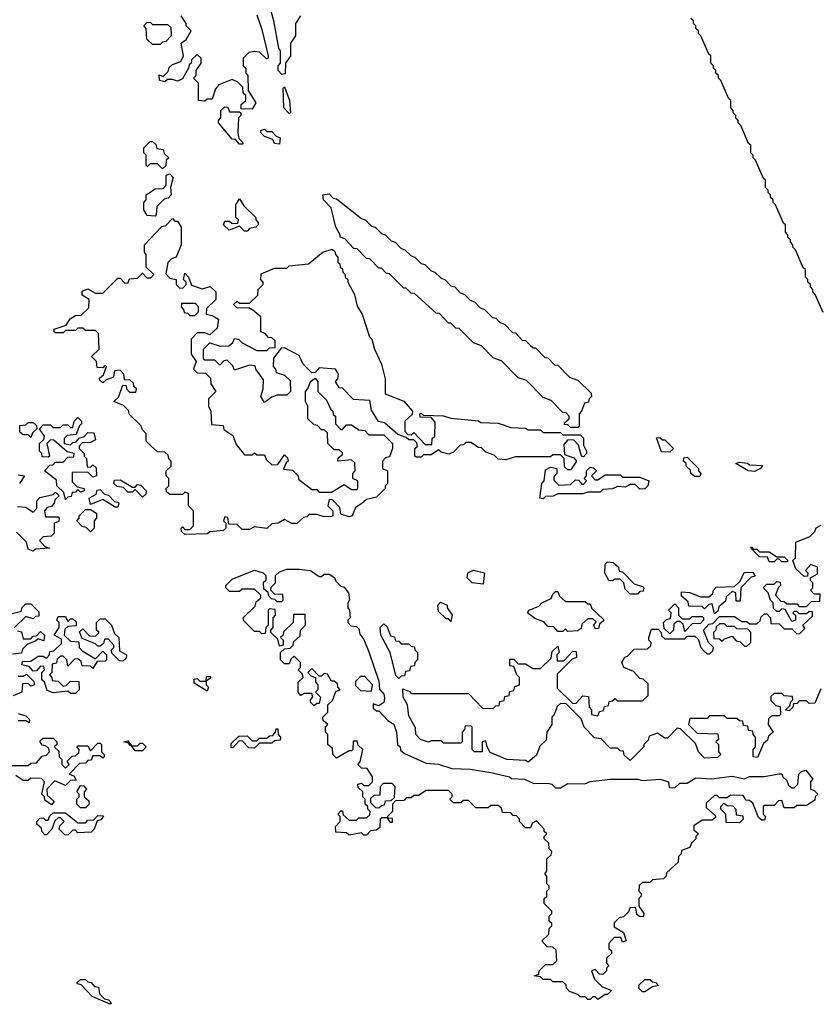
# Model space of a CAD drawing. Extents: x 2708302 to 2968450, y 494490 to 722710.
# Tile 76 of 256: x 2800681 to 2803900, y 637650 to 641610. Entities that reach past the tile are written whole.
import ezdxf

# ---------------------------------------------------------------- set-up
doc = ezdxf.new("R2010")
doc.units = 0

msp = doc.modelspace()

# ---------------------------------------------------------------- linework, layer by layer
at = {"layer": '0CON20XD'}
for points in [[(2801810, 641625), (2801790, 641595), (2801790, 641545), (2801770, 641515), (2801770, 641465), (2801750, 641435), (2801748.3, 641391.7), (2801735, 641390), (2801720, 641405), (2801720, 641425), (2801730, 641435), (2801730, 641485), (2801722.5, 641495), (2801702.5, 641605), (2801673.3, 641713.3)], [(2801245, 641510), (2801215, 641510), (2801191.7, 641531.7), (2801190, 641575), (2801180, 641585), (2801191.7, 641598.3), (2801205, 641600), (2801215, 641590), (2801275, 641590), (2801288.3, 641578.3), (2801290, 641545), (2801268.3, 641521.7), (2801255, 641520), (2801245, 641510)], [(2801615, 641250), (2801571.7, 641251.7), (2801571.7, 641268.3), (2801590, 641285), (2801590, 641305), (2801580, 641315), (2801578.3, 641338.3), (2801558.3, 641358.3), (2801535, 641370), (2801481.7, 641348.3), (2801468.3, 641331.7), (2801455, 641290), (2801435, 641290), (2801425, 641282.5), (2801400, 641285), (2801400, 641355), (2801380, 641375), (2801390, 641385), (2801390, 641405), (2801410, 641435), (2801410, 641455), (2801395, 641470), (2801371.7, 641448.3), (2801370, 641435), (2801361.7, 641428.3), (2801360, 641415), (2801335, 641372.5), (2801315, 641363.3), (2801295, 641370), (2801275, 641370), (2801265, 641360), (2801242.5, 641365), (2801241.7, 641388.3), (2801258.3, 641381.7), (2801278.3, 641401.7), (2801281.7, 641418.3), (2801295, 641430), (2801328.3, 641441.7), (2801340, 641465), (2801330, 641515), (2801350, 641530), (2801370, 641565), (2801350, 641585), (2801350, 641595), (2801330, 641625)], [(2801635, 641630), (2801655, 641570), (2801680, 641465), (2801680, 641455), (2801673, 641453), (2801645, 641480), (2801625, 641482.5), (2801601.7, 641478.3), (2801580, 641455), (2801580, 641425), (2801590, 641415), (2801590, 641395), (2801597.5, 641385), (2801600, 641325), (2801630, 641275), (2801615, 641250)], [(2803911.7, 640431.7), (2803880, 640505), (2803870, 640515), (2803870, 640525), (2803860, 640535), (2803860, 640545), (2803850, 640555), (2803850, 640565), (2803840, 640575), (2803840, 640605), (2803831.7, 640611.7), (2803800, 640685), (2803790, 640695), (2803790, 640705), (2803780, 640715), (2803780, 640725), (2803770, 640735), (2803770, 640745), (2803760, 640755), (2803760, 640785), (2803751.7, 640791.7), (2803720, 640865), (2803710, 640875), (2803710, 640885), (2803700, 640895), (2803700, 640905), (2803690, 640915), (2803690, 640925), (2803680, 640935), (2803680, 640965), (2803671.7, 640971.7), (2803640, 641045), (2803630, 641055), (2803630, 641065), (2803620, 641075), (2803620, 641105), (2803611.7, 641111.7), (2803580, 641185), (2803570, 641195), (2803570, 641205), (2803560, 641215), (2803560, 641225), (2803550, 641235), (2803550, 641245), (2803540, 641255), (2803540, 641285), (2803531.7, 641291.7), (2803500, 641365), (2803490, 641375), (2803490, 641385), (2803480, 641395), (2803480, 641405), (2803470, 641415), (2803470, 641425), (2803460, 641435), (2803460, 641465), (2803451.7, 641471.7), (2803420, 641545), (2803410, 641555), (2803410, 641565), (2803400, 641575), (2803400, 641585), (2803390, 641595), (2803390, 641605), (2803380, 641615)], [(2801765, 641232.5), (2801742.5, 641255), (2801740, 641335), (2801745, 641340), (2801766.2, 641285), (2801770, 641235), (2801765, 641232.5)], [(2801575, 641110), (2801565, 641110), (2801548.3, 641128.3), (2801535, 641130), (2801480, 641195), (2801480, 641205), (2801490, 641215), (2801490, 641245), (2801505, 641260), (2801518.3, 641258.3), (2801525, 641240), (2801565, 641240), (2801570, 641235), (2801570, 641225), (2801560, 641215), (2801557.5, 641155), (2801561.7, 641131.7), (2801580, 641115), (2801575, 641110)], [(2801725, 641110), (2801705, 641112.5), (2801698.3, 641128.3), (2801665, 641140), (2801650, 641155), (2801650, 641165), (2801665, 641170), (2801675, 641160), (2801695, 641160), (2801711.7, 641141.7), (2801727.5, 641135), (2801725, 641110)], [(2801255, 641010), (2801235, 641030), (2801205, 641030), (2801195, 641020), (2801190, 641025), (2801190, 641065), (2801180, 641075), (2801180, 641095), (2801205, 641120), (2801215, 641120), (2801228.3, 641108.3), (2801231.7, 641091.7), (2801258.3, 641088.3), (2801261.7, 641071.7), (2801280, 641055), (2801270, 641045), (2801268.3, 641021.7), (2801255, 641010)], [(2801225, 640820), (2801193, 640823), (2801180, 640845), (2801180, 640875), (2801190, 640885), (2801190, 640905), (2801225, 640930), (2801258.3, 640931.7), (2801270, 640945), (2801270, 640985), (2801285, 640990), (2801297.5, 640975), (2801287.5, 640935), (2801290, 640905), (2801278.3, 640891.7), (2801261.7, 640888.3), (2801231.7, 640858.3), (2801230, 640825), (2801225, 640820)], [(2801595, 640760), (2801585, 640760), (2801565, 640780), (2801523, 640763), (2801500, 640785), (2801505, 640800), (2801525, 640800), (2801535, 640790), (2801558.3, 640791.7), (2801560, 640805), (2801550, 640815), (2801550, 640865), (2801565, 640890), (2801581.7, 640861.7), (2801630, 640815), (2801630, 640805), (2801640, 640795), (2801640, 640785), (2801630, 640775), (2801605, 640770), (2801595, 640760)], [(2802925, 639970), (2802895, 639970), (2802885, 639980), (2802871.7, 639981.7), (2802871.7, 639988.3), (2802890, 640005), (2802890, 640015), (2802878.3, 640028.3), (2802865, 640030), (2802818.3, 640078.3), (2802785, 640090), (2802718.3, 640158.3), (2802685, 640170), (2802618.3, 640238.3), (2802585, 640250), (2802538.3, 640298.3), (2802505, 640310), (2802448.3, 640368.3), (2802435, 640370), (2802415, 640390), (2802405, 640390), (2802368.3, 640428.3), (2802355, 640430), (2802268.3, 640508.3), (2802255, 640510), (2802235, 640530), (2802225, 640530), (2802168.3, 640588.3), (2802155, 640590), (2802135, 640610), (2802125, 640610), (2802088.3, 640648.3), (2802075, 640650), (2802038.3, 640688.3), (2802025, 640690), (2801988.3, 640728.3), (2801970, 640735), (2801970, 640745), (2801952.5, 640775), (2801933, 640853), (2801902.5, 640885), (2801900, 640905), (2801925, 640910), (2801941.7, 640891.7), (2801955, 640890), (2802055, 640810), (2802070, 640805), (2802095, 640780), (2802110, 640775), (2802135, 640750), (2802150, 640745), (2802175, 640720), (2802190, 640715), (2802215, 640690), (2802230, 640685), (2802255, 640660), (2802270, 640655), (2802295, 640630), (2802310, 640625), (2802335, 640600), (2802350, 640595), (2802375, 640570), (2802390, 640565), (2802415, 640540), (2802430, 640535), (2802451.7, 640511.7), (2802470, 640505), (2802491.7, 640481.7), (2802510, 640475), (2802531.7, 640451.7), (2802550, 640445), (2802581.7, 640411.7), (2802595, 640410), (2802611.7, 640391.7), (2802630, 640385), (2802661.7, 640351.7), (2802675, 640350), (2802701.7, 640321.7), (2802715, 640320), (2802735, 640300), (2802745, 640290), (2802755, 640290), (2802791.7, 640251.7), (2802805, 640250), (2802831.7, 640221.7), (2802845, 640220), (2802891.7, 640171.7), (2802925, 640160), (2802978.3, 640108.3), (2802980, 640095), (2802970, 640085), (2802968.3, 640071.7), (2802951.7, 640068.3), (2802940, 640035), (2802930, 640025), (2802930, 639975), (2802925, 639970)], [(2801345, 639540), (2801331.7, 639551.7), (2801330, 639565), (2801335, 639570), (2801345, 639560), (2801365, 639560), (2801380, 639575), (2801380, 639635), (2801360, 639655), (2801360, 639705), (2801345, 639710), (2801335, 639700), (2801285, 639700), (2801271.7, 639711.7), (2801270, 639725), (2801280, 639735), (2801280, 639765), (2801270, 639775), (2801270, 639795), (2801290, 639815), (2801290, 639835), (2801280, 639845), (2801278.3, 639858.3), (2801265, 639870), (2801235, 639872.5), (2801210, 639895), (2801190, 639915), (2801190, 639945), (2801175, 639960), (2801168.3, 639978.3), (2801121.7, 640021.7), (2801118.3, 640038.3), (2801098.3, 640058.3), (2801060, 640075), (2801078.3, 640091.7), (2801095, 640140), (2801108.3, 640138.3), (2801110, 640125), (2801121.7, 640111.7), (2801148.3, 640111.7), (2801150, 640125), (2801140, 640135), (2801138.3, 640148.3), (2801125, 640160), (2801101.7, 640161.7), (2801100, 640185), (2801085, 640200), (2801061.7, 640198.3), (2801058.3, 640171.7), (2801028.3, 640161.7), (2801015, 640150), (2801001.7, 640161.7), (2801001.7, 640168.3), (2801018.3, 640181.7), (2801030, 640215), (2801025, 640220), (2801015, 640210), (2800991.7, 640211.7), (2800990, 640235), (2800970, 640255), (2801000, 640285), (2800998.3, 640348.3), (2800985, 640360), (2800945, 640360), (2800935, 640370), (2800915, 640370), (2800905, 640360), (2800865, 640360), (2800855, 640350), (2800825, 640350), (2800820, 640355), (2800820, 640365), (2800868.3, 640381.7), (2800883.6, 640406.4), (2800905, 640420), (2800928.3, 640421.7), (2800958.3, 640451.7), (2800960, 640485), (2800931.7, 640501.7), (2800931.7, 640518.3), (2800955, 640527.5), (2800985, 640510), (2801015, 640510), (2801075, 640570), (2801085, 640570), (2801101.7, 640551.7), (2801115, 640550), (2801121.7, 640568.3), (2801155, 640570), (2801175, 640590), (2801191.7, 640571.7), (2801208.3, 640571.7), (2801220, 640585), (2801190, 640615), (2801190, 640665), (2801182.5, 640675), (2801182.5, 640705), (2801251.7, 640778.3), (2801268.3, 640781.7), (2801295, 640810), (2801305, 640800), (2801315, 640800), (2801330, 640775), (2801330, 640705), (2801310, 640655), (2801291.7, 640648.3), (2801276.4, 640633.6), (2801268.3, 640588.3), (2801285, 640570), (2801310, 640565), (2801310, 640545), (2801325, 640530), (2801338.3, 640531.7), (2801350, 640545), (2801350, 640555), (2801340, 640565), (2801345, 640590), (2801360, 640575), (2801371.7, 640541.7), (2801415, 640527.5), (2801447, 640537), (2801470, 640515), (2801470, 640485), (2801431.7, 640448.3), (2801430, 640425), (2801455, 640420), (2801480, 640405), (2801475, 640370), (2801445, 640342.5), (2801425, 640350), (2801395, 640350), (2801370, 640325), (2801370, 640265), (2801390, 640235), (2801380, 640205), (2801395, 640190), (2801428.3, 640188.3), (2801448.3, 640168.3), (2801450, 640145), (2801470, 640115), (2801440, 640085), (2801440, 640055), (2801450, 640035), (2801451.7, 639981.7), (2801498.3, 639978.3), (2801501.7, 639961.7), (2801538.3, 639938.3), (2801551.7, 639901.7), (2801585, 639860), (2801615, 639860), (2801625, 639867.5), (2801635, 639860), (2801665, 639860), (2801671.7, 639841.7), (2801695, 639820), (2801718.3, 639821.7), (2801745, 639860), (2801758.3, 639848.3), (2801760, 639835), (2801751.7, 639828.3), (2801741.7, 639801.7), (2801778.3, 639798.3), (2801800, 639775), (2801801.7, 639761.7), (2801855, 639720), (2801875, 639720), (2801885, 639710), (2801935, 639710), (2801985, 639740), (2802015, 639720), (2802035, 639720), (2802040, 639725), (2802040, 639755), (2802020, 639765), (2802020, 639785), (2802030, 639795), (2802028.3, 639828.3), (2802015, 639840), (2801960, 639835), (2801961.7, 639848.3), (2801978.3, 639861.7), (2801978.3, 639868.3), (2801965, 639880), (2801945, 639880), (2801920, 639905), (2801918.3, 639948.3), (2801905, 639960), (2801895, 639960), (2801878.3, 639978.3), (2801865, 639980), (2801840, 640005), (2801840, 640055), (2801830, 640075), (2801830, 640115), (2801840, 640125), (2801850, 640155), (2801868.3, 640168.3), (2801880, 640155), (2801880, 640115), (2801915, 640080), (2801931.7, 640041.7), (2801940, 640035), (2801941.7, 640021.7), (2801950, 640015), (2801950, 639985), (2801971.7, 639961.7), (2801978.3, 639961.7), (2801995, 639980), (2802015, 639980), (2802045, 639960), (2802068.3, 639958.3), (2802085, 639940), (2802145, 639940), (2802180, 639905), (2802180, 639885), (2802168.3, 639851.7), (2802151.7, 639848.3), (2802140, 639835), (2802140, 639805), (2802160, 639795), (2802160, 639745), (2802150, 639735), (2802150, 639725), (2802115, 639690), (2802075, 639680), (2802056.4, 639663.6), (2802031.7, 639648.3), (2802017.5, 639615), (2802005, 639610), (2801971.7, 639621.7), (2801968.3, 639648.3), (2801938.3, 639678.3), (2801925, 639680), (2801920, 639655), (2801940, 639635), (2801940, 639615), (2801935, 639612.5), (2801905, 639610), (2801875, 639620), (2801845, 639620), (2801835, 639610), (2801821.7, 639608.3), (2801795, 639583.3), (2801775, 639583.3), (2801745, 639600), (2801720, 639585), (2801695, 639582.5), (2801673.9, 639563.9), (2801625, 639570), (2801605, 639560), (2801575, 639560), (2801555, 639580), (2801521.7, 639581.7), (2801518.3, 639608.3), (2801505, 639610), (2801500, 639595), (2801510, 639585), (2801510, 639565), (2801500, 639555), (2801445, 639550), (2801435, 639542.5), (2801345, 639540)], [(2802895, 639800), (2802885, 639800), (2802871.7, 639811.7), (2802870, 639845), (2802855, 639860), (2802825, 639860), (2802815, 639852.5), (2802675, 639852.5), (2802635, 639840), (2802605, 639842.5), (2802588.3, 639858.3), (2802555, 639870), (2802538.3, 639888.3), (2802525, 639890), (2802495, 639910), (2802475, 639910), (2802465, 639900), (2802451.7, 639898.3), (2802425, 639870), (2802407, 639863), (2802375, 639870), (2802365, 639880), (2802335, 639860), (2802305, 639860), (2802295, 639850), (2802275, 639850), (2802270, 639855), (2802270, 639885), (2802280, 639895), (2802278.3, 639908.3), (2802265, 639920), (2802245, 639920), (2802235, 639930), (2802201.7, 639941.7), (2802148.3, 639988.3), (2802123.6, 639993.6), (2802095, 640040), (2802088.3, 640078.3), (2802023, 640083), (2801978.3, 640128.3), (2801965, 640130), (2801950, 640155), (2801960, 640165), (2801962.5, 640185), (2801950, 640205), (2801885, 640210), (2801868.3, 640191.7), (2801855, 640190), (2801820, 640225), (2801805, 640260), (2801745, 640290), (2801731.7, 640288.3), (2801701.7, 640248.3), (2801700, 640215), (2801710, 640205), (2801711.7, 640191.7), (2801745, 640180), (2801768.3, 640158.3), (2801770, 640115), (2801755, 640100), (2801715, 640100), (2801695, 640092.5), (2801665, 640070), (2801650, 640095), (2801660, 640125), (2801661.7, 640161.7), (2801630, 640205), (2801628.3, 640218.3), (2801605, 640220), (2801545, 640200), (2801538.3, 640218.3), (2801515, 640240), (2801501.7, 640238.3), (2801485, 640220), (2801465, 640240), (2801425, 640240), (2801420, 640245), (2801420, 640285), (2801445, 640310), (2801487, 640297), (2801521.7, 640298.3), (2801538.3, 640311.7), (2801545, 640327.5), (2801560, 640325), (2801575, 640310), (2801635, 640280), (2801675, 640280), (2801685, 640290), (2801708.3, 640291.7), (2801708.3, 640318.3), (2801695, 640330), (2801681.7, 640331.7), (2801668.3, 640348.3), (2801650, 640355), (2801650, 640415), (2801618.3, 640441.7), (2801601.7, 640451.7), (2801555, 640450), (2801540, 640465), (2801555, 640477.5), (2801565, 640470), (2801605, 640470), (2801638.3, 640501.7), (2801640, 640525), (2801660, 640545), (2801660, 640555), (2801650, 640565), (2801651.7, 640588.3), (2801705, 640610), (2801755, 640610), (2801765, 640620), (2801841.7, 640628.3), (2801900, 640675), (2801937, 640687), (2801948.3, 640678.3), (2801950, 640665), (2801960, 640655), (2801960, 640635), (2801968.3, 640628.3), (2801970, 640615), (2801978.3, 640608.3), (2801980, 640595), (2801990, 640585), (2801990, 640575), (2802000, 640565), (2802000, 640555), (2802027.5, 640505), (2802038.3, 640458.3), (2802057.5, 640425), (2802087.5, 640335), (2802096.7, 640325), (2802107.5, 640285), (2802136.2, 640225), (2802150, 640165), (2802150, 640105), (2802225, 640076.2), (2802260, 640035), (2802258.3, 640021.7), (2802230, 639995), (2802230, 639955), (2802241.7, 639941.7), (2802255, 639940), (2802265, 639950), (2802311.7, 639901.7), (2802338.3, 639901.7), (2802340, 639925), (2802350, 639935), (2802351.7, 639991.7), (2802335, 640010), (2802291.7, 640011.7), (2802290, 640025), (2802295, 640027.5), (2802305, 640020), (2802385, 640016.7), (2802415, 640007.5), (2802525, 639996.7), (2802535, 639990), (2802605, 639986.7), (2802655, 639970), (2802715, 639967.5), (2802725, 639960), (2802775, 639960), (2802785, 639950), (2802855, 639950), (2802865, 639940), (2802935, 639940), (2802947.5, 639927.5), (2802948.3, 639898.3), (2802960, 639875), (2802960, 639865), (2802948.3, 639851.7), (2802940, 639855), (2802928.3, 639898.3), (2802908.3, 639918.3), (2802885, 639920), (2802868.3, 639901.7), (2802871.7, 639861.7), (2802908.3, 639848.3), (2802920, 639835), (2802898.3, 639801.7), (2802895, 639800)], [(2801385, 640420), (2801400, 640435), (2801400, 640455), (2801388.3, 640468.3), (2801331.7, 640468.3), (2801330, 640455), (2801340, 640445), (2801341.7, 640431.7), (2801355, 640430), (2801365, 640420), (2801385, 640420)], [(2800725, 639930), (2800715, 639940), (2800695, 639940), (2800681.7, 639951.7), (2800681.7, 639978.3), (2800705, 639980), (2800715, 639990), (2800735, 639990), (2800748.3, 639978.3), (2800750, 639965), (2800731.7, 639948.3), (2800725, 639930)], [(2800865, 639680), (2800858.3, 639708.3), (2800830, 639735), (2800828.3, 639758.3), (2800780, 639795), (2800801.7, 639818.3), (2800815, 639820), (2800825, 639830), (2800855, 639830), (2800875, 639850), (2800898.3, 639851.7), (2800900, 639865), (2800871.7, 639871.7), (2800818.3, 639918.3), (2800805, 639920), (2800790, 639905), (2800800, 639855), (2800795, 639850), (2800771.7, 639851.7), (2800770, 639865), (2800760, 639875), (2800760, 639905), (2800778.3, 639921.7), (2800780, 639935), (2800760, 639965), (2800775, 639980), (2800805, 639980), (2800815, 639970), (2800845, 639970), (2800855, 639980), (2800875, 639980), (2800885, 639970), (2800895, 639970), (2800900, 639995), (2800915, 640010), (2800930, 639995), (2800930, 639985), (2800920, 639975), (2800908.3, 639941.7), (2800871.7, 639938.3), (2800860, 639925), (2800860, 639905), (2800885, 639900), (2800895, 639910), (2800908.3, 639911.7), (2800921.7, 639928.3), (2800938.3, 639931.7), (2800955, 639950), (2800978.3, 639948.3), (2800985, 639920), (2800965, 639910), (2800931.7, 639908.3), (2800920, 639895), (2800920, 639885), (2800940, 639865), (2800940, 639855), (2800950, 639845), (2800951.7, 639811.7), (2800965, 639810), (2800975, 639820), (2800988.3, 639808.3), (2800990, 639775), (2800975, 639770), (2800955, 639790), (2800891.7, 639788.3), (2800891.7, 639751.7), (2800911.7, 639731.7), (2800940, 639725), (2800940, 639715), (2800925, 639710), (2800915, 639720), (2800905, 639710), (2800891.7, 639708.3), (2800888.3, 639691.7), (2800875, 639690), (2800865, 639680)], [(2803295, 639870), (2803261.7, 639871.7), (2803241.7, 639928.3), (2803255, 639930), (2803265, 639920), (2803275, 639920), (2803310, 639885), (2803295, 639870)], [(2803415, 639772.5), (2803395, 639772.5), (2803380, 639785), (2803378.3, 639798.3), (2803360, 639815), (2803360, 639825), (2803350, 639835), (2803351.7, 639848.3), (2803365, 639850), (2803410, 639805), (2803410, 639795), (2803420, 639785), (2803415, 639772.5)], [(2803635, 639793.3), (2803610, 639795), (2803560, 639825), (2803575, 639830), (2803607, 639827), (2803615, 639820), (2803667, 639817), (2803660, 639805), (2803635, 639793.3)], [(2800675, 639780), (2800700, 639775), (2800680, 639745)], [(2802785, 639683.3), (2802772.5, 639685), (2802780, 639745), (2802790, 639755), (2802795, 639800), (2802815, 639810), (2802840, 639805), (2802840, 639785), (2802828.3, 639771.7), (2802828.3, 639758.3), (2802848.3, 639738.3), (2802895, 639740), (2802915, 639760), (2802928.3, 639758.3), (2802941.7, 639741.7), (2802948.3, 639741.7), (2802960, 639755), (2802950, 639765), (2802960, 639775), (2802960, 639795), (2802975, 639810), (2802988.3, 639808.3), (2803000, 639795), (2802980, 639775), (2802995, 639760), (2803005, 639760), (2803035, 639780), (2803095, 639780), (2803105, 639770), (2803175, 639770), (2803210, 639755), (2803206.2, 639735), (2803195, 639723.3), (2803175, 639722.5), (2803155, 639740), (2803135, 639740), (2803115, 639730), (2803085, 639732.5), (2803065, 639723.3), (2803025, 639720), (2803015, 639710), (2802965, 639710), (2802945, 639702.5), (2802845, 639702.5), (2802826.4, 639693.6), (2802795, 639692.5), (2802785, 639683.3)], [(2801175, 639690), (2801145, 639720), (2801135, 639710), (2801115, 639710), (2801098.3, 639728.3), (2801073, 639733), (2801060, 639745), (2801061.7, 639758.3), (2801085, 639760), (2801135, 639730), (2801145, 639730), (2801155, 639740), (2801168.3, 639738.3), (2801190, 639715), (2801188.3, 639701.7), (2801175, 639690)], [(2800671.7, 639651.7), (2800705, 639650), (2800735, 639630), (2800750, 639645), (2800750, 639675), (2800761.7, 639688.3), (2800815, 639700), (2800825, 639710), (2800840, 639695), (2800821.7, 639678.3), (2800820, 639665), (2800808.3, 639651.7), (2800791.7, 639648.3), (2800780, 639635), (2800785, 639610), (2800835, 639610), (2800840, 639605), (2800838.3, 639591.7), (2800820, 639585), (2800820, 639545), (2800807, 639533), (2800775, 639530), (2800760, 639515), (2800781.7, 639491.7), (2800800, 639485), (2800745, 639480), (2800735, 639472.5)], [(2801075, 639650), (2801065, 639650), (2801015, 639680), (2800965, 639660), (2800960, 639685), (2800988.3, 639701.7), (2800991.7, 639718.3), (2801005, 639720), (2801021.7, 639701.7), (2801038.3, 639698.3), (2801061.7, 639671.7), (2801075, 639670), (2801080, 639665), (2801075, 639650)], [(2800965, 639550), (2800948.3, 639568.3), (2800931.7, 639571.7), (2800910, 639595), (2800920, 639605), (2800920, 639615), (2800945, 639640), (2800965, 639640), (2800990, 639625), (2800990, 639605), (2800980, 639595), (2800980, 639565), (2800965, 639550)], [(2800735, 639472.5), (2800715, 639480), (2800708.3, 639508.3), (2800668.3, 639548.3)], [(2802725, 638623.3), (2802715, 638630), (2802640, 638635), (2802573, 638663), (2802560, 638685), (2802555, 638710), (2802540, 638705), (2802540, 638665), (2802510, 638665), (2802500, 638675), (2802500, 638765), (2802495, 638770), (2802471.7, 638768.3), (2802470, 638755), (2802460, 638745), (2802460, 638705), (2802455, 638700), (2802385, 638700), (2802375, 638710), (2802335, 638710), (2802325, 638703.8), (2802292.5, 638715), (2802273.3, 638735), (2802271.7, 638761.7), (2802245, 638810), (2802240, 638855), (2802222.5, 638885), (2802221.7, 638918.3), (2802248.3, 638908.3), (2802255, 638900), (2802485, 638900), (2802541.7, 638841.7), (2802585, 638840), (2802595, 638850), (2802608.3, 638851.7), (2802611.7, 638868.3), (2802628.3, 638871.7), (2802631.7, 638888.3), (2802648.3, 638891.7), (2802651.7, 638908.3), (2802668.3, 638911.7), (2802671.7, 638928.3), (2802690, 638935), (2802690, 638965), (2802680, 638975), (2802668.3, 639008.3), (2802651.7, 639011.7), (2802651.7, 639038.3), (2802668.3, 639038.3), (2802685, 639020), (2802715, 639020), (2802745, 639000), (2802775, 639000), (2802818.3, 639041.7), (2802821.7, 639068.3), (2802845, 639090), (2802850, 639065), (2802840, 639055), (2802841.7, 639031.7), (2802868.3, 639031.7), (2802905, 639070), (2802918.3, 639068.3), (2802920, 639045), (2802901.7, 639038.3), (2802841.7, 638978.3), (2802841.7, 638921.7), (2802905, 638860), (2802918.3, 638861.7), (2802945, 638890), (2802968.3, 638888.3), (2802970, 638845), (2802980, 638835), (2802980, 638815), (2803005, 638810), (2803011.7, 638828.3), (2803028.3, 638831.7), (2803031.7, 638848.3), (2803048.3, 638851.7), (2803051.7, 638868.3), (2803065, 638870), (2803075, 638880), (2803085, 638870), (2803185, 638870), (2803208.3, 638891.7), (2803208.3, 638938.3), (2803188.3, 638958.3), (2803175, 638960), (2803148.3, 638988.3), (2803110, 639005), (2803102.5, 639025), (2803113.6, 639046.4), (2803125, 639050), (2803151.7, 639078.3), (2803205, 639080), (2803218.3, 639091.7), (2803220, 639105), (2803210, 639115), (2803210, 639125), (2803221.7, 639158.3), (2803248.3, 639158.3), (2803260, 639145), (2803261.7, 639131.7), (2803275, 639120), (2803355, 639120), (2803365, 639130), (2803395, 639130), (2803408.3, 639118.3), (2803420, 639085), (2803431.7, 639071.7), (2803445, 639060), (2803455, 639060), (2803468.3, 639071.7), (2803470, 639085), (2803450, 639105), (2803430, 639155), (2803451.7, 639178.3), (2803468.3, 639181.7), (2803495, 639210), (2803555, 639210), (2803585, 639190), (2803605, 639190), (2803615, 639180), (2803645, 639180), (2803658.3, 639191.7), (2803661.7, 639208.3), (2803675, 639220), (2803685, 639220), (2803700, 639205), (2803701.7, 639181.7), (2803735, 639180), (2803755, 639160), (2803785, 639160), (2803805, 639140), (2803818.3, 639141.7), (2803838.3, 639161.7), (2803830, 639175), (2803868.3, 639211.7), (2803868.3, 639228.3), (2803855, 639230), (2803845, 639220), (2803815, 639220), (2803805, 639230), (2803795, 639230), (2803790, 639225), (2803800, 639215), (2803800, 639195), (2803785, 639190), (2803758.3, 639238.3), (2803745, 639240), (2803735, 639230), (2803725, 639230), (2803711.7, 639241.7), (2803710, 639265), (2803700, 639275), (2803690, 639305), (2803670, 639325), (2803685, 639340), (2803715, 639340), (2803725, 639350), (2803738.3, 639348.3), (2803740, 639335), (2803730, 639325), (2803720, 639295), (2803741.7, 639271.7), (2803755, 639270), (2803765, 639260), (2803805, 639260), (2803815, 639250), (2803845, 639250), (2803865, 639270), (2803898.3, 639271.7), (2803900, 639300), (2803875, 639300), (2803860, 639315), (2803870, 639325), (2803870, 639345), (2803860, 639355), (2803860, 639365), (2803888.3, 639381.7), (2803888.3, 639408.3), (2803861.7, 639418.3), (2803840, 639395), (2803850, 639385), (2803848.3, 639371.7), (2803835, 639370), (2803801.7, 639401.7), (2803790, 639435), (2803800, 639445), (2803801.7, 639508.3), (2803858.3, 639531.7), (2803878.3, 639551.7), (2803883.6, 639566.4), (2803903, 639577)], [(2803765, 639430), (2803745, 639430), (2803735, 639440), (2803725, 639440), (2803715, 639430), (2803695, 639430), (2803688.3, 639448.3), (2803655, 639450), (2803620, 639485), (2803625, 639490), (2803630, 639480), (2803645, 639480), (2803655, 639470), (2803695, 639470), (2803725, 639450), (2803755, 639450), (2803770, 639435), (2803765, 639430)], [(2803165, 639300), (2803135, 639300), (2803115, 639320), (2803110, 639345), (2803095, 639360), (2803075, 639360), (2803065, 639352.5), (2803050, 639355), (2803033.6, 639383.6), (2803035, 639420), (2803045, 639430), (2803067, 639427), (2803088.3, 639408.3), (2803091.7, 639391.7), (2803105, 639390), (2803151.7, 639341.7), (2803185, 639330), (2803190, 639325), (2803188.3, 639311.7), (2803175, 639310), (2803165, 639300)], [(2803005, 637670), (2802995, 637680), (2802985, 637680), (2802975, 637670), (2802965, 637670), (2802955, 637680), (2802935, 637680), (2802925, 637690), (2802891.7, 637701.7), (2802880, 637715), (2802878.3, 637728.3), (2802865, 637740), (2802825, 637740), (2802815, 637750), (2802785, 637750), (2802775, 637760), (2802750, 637765), (2802768.3, 637771.7), (2802770, 637785), (2802795, 637810), (2802825, 637810), (2802840, 637825), (2802838.3, 637868.3), (2802825, 637880), (2802801.7, 637881.7), (2802780, 637905), (2802808.3, 637931.7), (2802810, 637955), (2802820, 637965), (2802820, 637975), (2802810, 637985), (2802810, 638005), (2802820, 638015), (2802820, 638025), (2802790, 638055), (2802790, 638075), (2802800, 638085), (2802800, 638105), (2802810, 638115), (2802810, 638125), (2802800, 638135), (2802800, 638165), (2802792.5, 638175), (2802800, 638185), (2802800, 638235), (2802818.3, 638251.7), (2802820, 638265), (2802810, 638275), (2802808.3, 638298.3), (2802790, 638315), (2802790, 638325), (2802800, 638335), (2802790, 638345), (2802790, 638355), (2802758.3, 638388.3), (2802741.7, 638378.3), (2802735, 638360), (2802715, 638360), (2802690, 638385), (2802690, 638395), (2802678.3, 638408.3), (2802665, 638410), (2802655, 638420), (2802621.7, 638421.7), (2802618.3, 638438.3), (2802605, 638450), (2802575, 638450), (2802565, 638440), (2802515, 638440), (2802485, 638470), (2802465, 638470), (2802455, 638460), (2802425, 638460), (2802410, 638475), (2802420, 638485), (2802420, 638495), (2802405, 638510), (2802315, 638510), (2802285, 638490), (2802265, 638490), (2802255, 638480), (2802235, 638480), (2802225, 638470), (2802191.7, 638468.3), (2802180, 638455), (2802180, 638425), (2802160, 638405), (2802160, 638400), (2802178.3, 638398.3), (2802178.3, 638381.7), (2802171.7, 638381.7), (2802160, 638400), (2802135, 638400), (2802130, 638395), (2802128.3, 638361.7), (2802115, 638350), (2802091.7, 638348.3), (2802075, 638330), (2802065, 638330), (2802055, 638340), (2802005, 638330), (2801995, 638340), (2801951.7, 638341.7), (2801950, 638365), (2801970, 638385), (2801970, 638405), (2801960, 638415), (2801971.7, 638428.3), (2801978.3, 638428.3), (2801981.7, 638411.7), (2802005, 638390), (2802035, 638390), (2802045, 638400), (2802075, 638400), (2802088.3, 638411.7), (2802090, 638425), (2802080, 638435), (2802080, 638445), (2802070, 638455), (2802070, 638475), (2802060, 638485), (2802060, 638505), (2802041.7, 638521.7), (2802040, 638535), (2802055, 638540), (2802065, 638530), (2802085, 638530), (2802100, 638545), (2802100, 638565), (2802078.3, 638598.3), (2802055, 638600), (2802040, 638615), (2802050, 638625), (2802060, 638675), (2802041.7, 638691.7), (2802038.3, 638708.3), (2802021.7, 638708.3), (2802020, 638675), (2802015, 638670), (2802005, 638670), (2801955, 638640), (2801940, 638655), (2801938.3, 638678.3), (2801920, 638695), (2801920, 638735), (2801910, 638745), (2801910, 638765), (2801920, 638775), (2801901.7, 638791.7), (2801900, 638805), (2801920, 638825), (2801920, 638855), (2801938.3, 638871.7), (2801951.7, 638908.3), (2801970, 638915), (2801960, 638925), (2801958.3, 638938.3), (2801945, 638950), (2801935, 638950), (2801918.3, 638978.3), (2801905, 638980), (2801895, 638970), (2801885, 638970), (2801855, 639000), (2801840, 638985), (2801851.7, 638971.7), (2801870, 638965), (2801870, 638945), (2801880, 638935), (2801880, 638915), (2801870, 638905), (2801890, 638885), (2801885, 638860), (2801875, 638860), (2801865, 638850), (2801850, 638865), (2801850, 638875), (2801860, 638885), (2801855, 638900), (2801825, 638900), (2801811.7, 638891.7), (2801800, 638905), (2801800, 638945), (2801820, 638965), (2801818.3, 638978.3), (2801800, 638995), (2801810, 639005), (2801810, 639025), (2801785, 639050), (2801771.7, 639038.3), (2801765, 639020), (2801745, 639020), (2801730, 639035), (2801730, 639065), (2801745, 639080), (2801768.3, 639081.7), (2801780, 639095), (2801781.7, 639108.3), (2801808.3, 639131.7), (2801810, 639155), (2801830, 639175), (2801828.3, 639218.3), (2801781.7, 639218.3), (2801780, 639185), (2801741.7, 639148.3), (2801740, 639135), (2801730, 639125), (2801740, 639115), (2801740, 639095), (2801725, 639090), (2801718.3, 639118.3), (2801690, 639145), (2801690, 639155), (2801700, 639165), (2801700, 639205), (2801710, 639215), (2801708.3, 639238.3), (2801685, 639240), (2801680, 639235), (2801680, 639175), (2801670, 639165), (2801668.3, 639141.7), (2801655, 639140), (2801645, 639150), (2801625, 639150), (2801581.7, 639191.7), (2801580, 639205), (2801628.3, 639251.7), (2801631.7, 639268.3), (2801650, 639285), (2801650, 639295), (2801625, 639320), (2801575, 639320), (2801565, 639310), (2801525, 639310), (2801510, 639325), (2801510, 639335), (2801535, 639360), (2801625, 639396.7), (2801660, 639385), (2801670, 639375), (2801670, 639355), (2801660, 639345), (2801661.7, 639321.7), (2801678.3, 639308.3), (2801680, 639295), (2801691.7, 639281.7), (2801705, 639280), (2801715, 639270), (2801735, 639270), (2801740, 639275), (2801738.3, 639298.3), (2801705, 639300), (2801690, 639315), (2801691.7, 639328.3), (2801710, 639345), (2801710, 639375), (2801725, 639390), (2801755, 639400), (2801805, 639400), (2801850, 639395), (2801885, 639370), (2801895, 639370), (2801905, 639380), (2801925, 639380), (2801946.4, 639366.4), (2801951.7, 639351.7), (2801971.7, 639331.7), (2801985, 639327.5), (2802002.5, 639305), (2802006.4, 639276.4), (2802000, 639265), (2802000, 639245), (2802007.5, 639235), (2802010, 639205), (2802000, 639195), (2802000, 639185), (2802011.7, 639171.7), (2802035, 639170), (2802045, 639160), (2802048.3, 639138.3), (2802065, 639116.7), (2802085, 639067.5), (2802125, 638950), (2802127.5, 638917.5), (2802145, 638896.7), (2802147.7, 638882.3), (2802145, 638863.3), (2802125, 638850), (2802101.7, 638858.3), (2802101.7, 638841.7), (2802115, 638830), (2802125, 638830), (2802161.7, 638791.7), (2802185, 638776.7), (2802196.2, 638745), (2802200, 638695), (2802210, 638685), (2802211.7, 638671.7), (2802228.3, 638658.3), (2802315, 638620), (2802365, 638616.2), (2802418.3, 638598.3), (2802493.9, 638596.1), (2802575, 638582.5), (2802650, 638565), (2802658.3, 638558.3), (2802710, 638555), (2802748.3, 638538.3), (2802805, 638538.8), (2802820, 638535), (2802835, 638520), (2802855, 638520), (2802885, 638537.5), (2802953, 638537), (2802975, 638546), (2803055.8, 638555.8), (2803165, 638556), (2803185, 638550), (2803255.8, 638555.8), (2803290, 638545), (2803291.7, 638521.7), (2803315, 638520), (2803335, 638540), (2803365, 638540), (2803399.3, 638560.7), (2803463, 638557), (2803545, 638568), (2803595, 638557.5), (2803615, 638566), (2803673.9, 638566.1), (2803735, 638577.5), (2803745, 638577.5), (2803750, 638565), (2803765, 638550), (2803771.7, 638531.7), (2803785, 638520), (2803795, 638520), (2803810, 638535), (2803813.3, 638575), (2803825, 638586.7), (2803841.7, 638591.7), (2803870, 638555), (2803860, 638545), (2803860, 638515), (2803875, 638510), (2803890, 638495), (2803880, 638485), (2803878.3, 638471.7), (2803845, 638450), (2803805, 638450), (2803795, 638440), (2803755, 638440), (2803745, 638470), (2803731.7, 638468.3), (2803715, 638450), (2803675, 638450), (2803670, 638445), (2803670, 638415), (2803680, 638405), (2803675, 638390), (2803665, 638390), (2803651.7, 638401.7), (2803628.3, 638458.3), (2803615, 638470), (2803601.7, 638471.7), (2803590, 638490), (2803538.3, 638491.7), (2803525, 638480), (2803495, 638480), (2803485, 638490), (2803475, 638490), (2803441.7, 638458.3), (2803441.7, 638441.7), (2803478.3, 638408.3), (2803478.3, 638401.7), (2803465, 638390), (2803425, 638390), (2803391.7, 638368.3), (2803391.7, 638351.7), (2803410, 638335), (2803400, 638325), (2803400, 638315), (2803381.7, 638298.3), (2803375, 638280), (2803341.7, 638268.3), (2803340, 638255), (2803330, 638245), (2803328.3, 638221.7), (2803281.7, 638178.3), (2803280, 638165), (2803270, 638155), (2803225, 638150), (2803215, 638140), (2803185, 638140), (2803171.7, 638128.3), (2803170, 638105), (2803180, 638095), (2803180, 638085), (2803170, 638075), (2803170, 638045), (2803190, 638015), (2803188.3, 638001.7), (2803173, 638003), (2803161.7, 638011.7), (2803158.3, 638038.3), (2803135, 638040), (2803128.3, 638021.7), (2803108.3, 638001.7), (2803091.7, 637998.3), (2803071.7, 637978.3), (2803071.7, 637961.7), (2803108.3, 637938.3), (2803120, 637905), (2803105, 637900), (2803098.3, 637918.3), (2803071.7, 637918.3), (2803050, 637895), (2803050, 637875), (2803060, 637865), (2803060, 637855), (2803040, 637835), (2803040, 637815), (2803050, 637805), (2803040, 637795), (2803040, 637785), (2803025, 637770), (2803011.7, 637771.7), (2802995, 637790), (2802980, 637785), (2802991.7, 637751.7), (2803021.7, 637721.7), (2803060, 637705), (2803045, 637690), (2803035, 637690), (2803005, 637670)], [(2802545, 639340), (2802500, 639345), (2802480, 639365), (2802482.5, 639385), (2802505, 639396.2), (2802550, 639385), (2802545, 639340)], [(2803475, 639220), (2803465, 639260), (2803451.7, 639258.3), (2803435, 639240), (2803425, 639250), (2803371.7, 639251.7), (2803368.3, 639268.3), (2803341.7, 639291.7), (2803341.7, 639308.3), (2803375, 639306.7), (2803418.3, 639288.3), (2803451.7, 639288.3), (2803468.3, 639301.7), (2803470, 639315), (2803481.7, 639328.3), (2803555, 639330), (2803578.3, 639351.7), (2803593.6, 639386.4), (2803628.3, 639388.3), (2803638.3, 639371.7), (2803621.7, 639368.3), (2803580, 639325), (2803578.3, 639271.7), (2803561.7, 639271.7), (2803560, 639305), (2803545, 639310), (2803521.7, 639288.3), (2803518.3, 639271.7), (2803491.7, 639248.3), (2803488.3, 639231.7), (2803475, 639220)], [(2802885, 639150), (2802875, 639160), (2802865, 639150), (2802845, 639150), (2802828.3, 639168.3), (2802805, 639170), (2802788.3, 639188.3), (2802755, 639200), (2802722.5, 639225), (2802730, 639235), (2802768.3, 639251.7), (2802780, 639265), (2802818.3, 639281.7), (2802825, 639300), (2802835, 639310), (2802845, 639310), (2802851.7, 639291.7), (2802875, 639270), (2802955, 639270), (2802965, 639260), (2802975, 639260), (2802981.7, 639241.7), (2803028.3, 639198.3), (2803028.3, 639191.7), (2803011.7, 639178.3), (2803008.3, 639161.7), (2802995, 639160), (2802990, 639175), (2802998.3, 639188.3), (2802985, 639200), (2802965, 639200), (2802941.7, 639178.3), (2802938.3, 639161.7), (2802925, 639152.5), (2802885, 639150)], [(2802415, 639190), (2802405, 639200), (2802395, 639200), (2802365, 639230), (2802362.5, 639255), (2802373, 639267), (2802400, 639255), (2802400, 639245), (2802420, 639215), (2802415, 639190)], [(2800645, 639220), (2800688.3, 639231.7), (2800690, 639245), (2800705, 639260), (2800725, 639260), (2800758.3, 639228.3), (2800758.3, 639211.7), (2800745, 639210), (2800735, 639200), (2800705, 639210), (2800660, 639165)], [(2803295, 639140), (2803271.7, 639161.7), (2803270, 639185), (2803281.7, 639198.3), (2803298.3, 639201.7), (2803300, 639225), (2803290, 639235), (2803315, 639260), (2803330, 639245), (2803330, 639215), (2803345, 639200), (2803375, 639200), (2803385, 639210), (2803425, 639210), (2803430, 639205), (2803430, 639195), (2803418.3, 639181.7), (2803385, 639180), (2803355, 639150), (2803348.3, 639178.3), (2803335, 639190), (2803325, 639190), (2803311.7, 639178.3), (2803310, 639155), (2803295, 639140)], [(2800905, 638900), (2800885, 638900), (2800875, 638910), (2800815, 638902.5), (2800791.7, 638911.7), (2800780, 638945), (2800770, 638955), (2800770, 638985), (2800780, 638995), (2800778.3, 639008.3), (2800765, 639010), (2800748.3, 638991.7), (2800735, 638990), (2800718.3, 639008.3), (2800690, 639015), (2800691.7, 639028.3), (2800725, 639030), (2800755, 639050), (2800775, 639050), (2800788.3, 639041.7), (2800800, 639055), (2800801.7, 639068.3), (2800818.3, 639071.7), (2800848.3, 639101.7), (2800848.3, 639118.3), (2800820, 639135), (2800840, 639165), (2800840, 639185), (2800830, 639195), (2800835, 639210), (2800865, 639210), (2800875, 639190), (2800885, 639200), (2800895, 639200), (2800908.3, 639188.3), (2800908.3, 639171.7), (2800875, 639170), (2800861.7, 639158.3), (2800860, 639135), (2800885, 639110), (2800918.3, 639108.3), (2800920, 639085), (2800931.7, 639071.7), (2800985, 639040), (2801015, 639070), (2801030, 639055), (2801030, 639035), (2801025, 639030), (2800991.7, 639028.3), (2800975, 639000), (2800965, 639010), (2800931.7, 639011.7), (2800928.3, 639028.3), (2800915, 639040), (2800901.7, 639038.3), (2800875, 639010), (2800870, 639035), (2800855, 639050), (2800845, 639050), (2800831.7, 639038.3), (2800828.3, 639021.7), (2800811.7, 639018.3), (2800810, 638985), (2800800, 638975), (2800810, 638965), (2800811.7, 638951.7), (2800835, 638950), (2800855, 638930), (2800868.3, 638931.7), (2800885, 638950), (2800918.3, 638948.3), (2800920, 638915), (2800905, 638900)], [(2801095, 639030), (2801081.7, 639031.7), (2801051.7, 639061.7), (2801050, 639075), (2801060, 639085), (2801060, 639095), (2801038.3, 639118.3), (2801021.7, 639118.3), (2801018.3, 639101.7), (2801005, 639090), (2800995, 639090), (2800985, 639100), (2800931.7, 639121.7), (2800921.7, 639148.3), (2800935, 639160), (2800961.7, 639131.7), (2800985, 639130), (2801000, 639145), (2800990, 639155), (2800990, 639185), (2801005, 639200), (2801025, 639200), (2801050, 639175), (2801061.7, 639141.7), (2801080, 639125), (2801081.7, 639071.7), (2801110, 639055), (2801108.3, 639041.7), (2801095, 639030)], [(2800671.7, 639151.7), (2800688.3, 639148.3), (2800695, 639120), (2800725, 639120), (2800735, 639130), (2800748.3, 639131.7), (2800765, 639150), (2800780, 639135), (2800778.3, 639111.7), (2800755, 639120), (2800745, 639110), (2800711.7, 639098.3), (2800691.7, 639078.3), (2800688.3, 639061.7), (2800651.7, 639058.3)], [(2802205, 638960), (2802193, 638973), (2802170, 639065), (2802132.5, 639135), (2802130, 639165), (2802145, 639180), (2802158.3, 639168.3), (2802171.7, 639131.7), (2802188.3, 639128.3), (2802191.7, 639111.7), (2802205, 639110), (2802215, 639100), (2802245, 639100), (2802255, 639090), (2802268.3, 639088.3), (2802270, 639075), (2802280, 639065), (2802280, 639035), (2802270, 639025), (2802268.3, 639011.7), (2802251.7, 639008.3), (2802248.3, 638991.7), (2802231.7, 638988.3), (2802228.3, 638971.7), (2802215, 638970), (2802205, 638960)], [(2803605, 639090), (2803620, 639105), (2803620, 639145), (2803608.3, 639158.3), (2803565, 639160), (2803555, 639170), (2803525, 639170), (2803515, 639180), (2803495, 639180), (2803481.7, 639168.3), (2803480, 639155), (2803470, 639145), (2803471.7, 639121.7), (2803495, 639120), (2803505, 639110), (2803515, 639120), (2803545, 639130), (2803561.7, 639111.7), (2803578.3, 639108.3), (2803595, 639090), (2803605, 639090)], [(2800675, 638970), (2800695, 638970), (2800708.3, 638978.3), (2800738.3, 638948.3), (2800740, 638935), (2800725, 638930), (2800715, 638940), (2800691.7, 638938.3), (2800690, 638905), (2800655, 638890)], [(2801435, 638910), (2801381.7, 638941.7), (2801381.7, 638958.3), (2801395, 638960), (2801405, 638950), (2801430, 638950), (2801431.7, 638968.3), (2801448.3, 638968.3), (2801448.3, 638961.7), (2801430, 638950), (2801430, 638935), (2801440, 638925), (2801435, 638910)], [(2802095, 638910), (2802100, 638935), (2802068.3, 638968.3), (2802051.7, 638968.3), (2802031.7, 638948.3), (2802031.7, 638931.7), (2802051.7, 638911.7), (2802095, 638910)], [(2803901.7, 638918.3), (2803878.3, 638861.7), (2803855, 638860), (2803845, 638870), (2803815, 638870), (2803805, 638860), (2803791.7, 638858.3), (2803790, 638845), (2803775, 638830), (2803760, 638835), (2803778.3, 638851.7), (2803780, 638865), (2803790, 638875), (2803788.3, 638888.3), (2803755, 638890), (2803745, 638900), (2803715, 638900), (2803701.7, 638888.3), (2803701.7, 638871.7), (2803721.7, 638851.7), (2803738.3, 638848.3), (2803740, 638815), (2803735, 638810), (2803705, 638810), (2803691.7, 638798.3), (2803690, 638775), (2803710, 638745), (2803691.7, 638728.3), (2803688.3, 638711.7), (2803671.7, 638698.3), (2803647, 638643), (2803630, 638645), (2803630, 638675), (2803640, 638685), (2803640, 638725), (2803630, 638735), (2803628.3, 638748.3), (2803611.7, 638751.7), (2803608.3, 638768.3), (2803591.7, 638771.7), (2803588.3, 638788.3), (2803575, 638790), (2803565, 638800), (2803525, 638800), (2803515, 638810), (2803455, 638810), (2803445, 638800), (2803375, 638800), (2803370, 638775), (2803405, 638740), (2803488.3, 638738.3), (2803490, 638715), (2803480, 638705), (2803490, 638695), (2803490, 638665), (2803500, 638655), (2803487, 638643), (2803435, 638640), (2803410, 638665), (2803398.3, 638698.3), (2803338.3, 638758.3), (2803325, 638760), (2803285, 638720), (2803275, 638720), (2803245, 638740), (2803211.7, 638728.3), (2803208.3, 638711.7), (2803190, 638695), (2803190, 638685), (2803135, 638630), (2803111.7, 638651.7), (2803108.3, 638668.3), (2803095, 638670), (2803085, 638680), (2803055, 638680), (2803018.3, 638718.3), (2802991.7, 638721.7), (2802950, 638765), (2802938.3, 638798.3), (2802878.3, 638858.3), (2802855, 638860), (2802841.7, 638848.3), (2802830, 638815), (2802820, 638805), (2802820, 638775), (2802800, 638745), (2802798.3, 638711.7), (2802771.7, 638688.3), (2802758.3, 638651.7), (2802725, 638623.3)], [(2800675, 638820), (2800705, 638810), (2800720, 638795), (2800718.3, 638781.7), (2800705, 638790), (2800675, 638790)], [(2801625, 638680), (2801601.7, 638681.7), (2801575, 638710), (2801561.7, 638708.3), (2801538.3, 638681.7), (2801531.7, 638681.7), (2801531.7, 638698.3), (2801561.7, 638728.3), (2801595, 638730), (2801615, 638710), (2801635, 638710), (2801645, 638720), (2801675, 638720), (2801685, 638730), (2801698.3, 638731.7), (2801710, 638745), (2801711.7, 638758.3), (2801718.3, 638758.3), (2801720, 638735), (2801730, 638725), (2801728.3, 638711.7), (2801705, 638710), (2801695, 638700), (2801645, 638700), (2801625, 638680)], [(2800625, 638610), (2800715, 638610), (2800725, 638620), (2800748.3, 638621.7), (2800771.7, 638648.3), (2800788.3, 638651.7), (2800800, 638665), (2800798.3, 638678.3), (2800785, 638690), (2800771.7, 638691.7), (2800761.7, 638708.3), (2800775, 638720), (2800815, 638720), (2800830, 638705), (2800830, 638695), (2800820, 638685), (2800838.3, 638668.3), (2800840, 638645), (2800850, 638635), (2800850, 638615), (2800865, 638600), (2800880, 638615), (2800871.7, 638628.3), (2800891.7, 638648.3), (2800905, 638650), (2800918.3, 638661.7), (2800920, 638675), (2800910, 638685), (2800915, 638690), (2800955, 638690), (2800965, 638670), (2800995, 638700), (2801005, 638700), (2801010, 638695), (2801010, 638665), (2801020, 638655), (2801020, 638645), (2801015, 638640), (2801005, 638650), (2800975, 638650), (2800968.3, 638631.7), (2800955, 638630), (2800945, 638620), (2800921.7, 638618.3), (2800880, 638575), (2800898.3, 638568.3), (2800908.3, 638551.7), (2800885, 638550), (2800865, 638530), (2800821.7, 638548.3), (2800790, 638515), (2800791.7, 638491.7), (2800820, 638465), (2800808.3, 638451.7), (2800781.7, 638471.7), (2800780, 638485), (2800770, 638495), (2800780, 638545), (2800768.3, 638558.3), (2800725, 638560), (2800715, 638550), (2800695, 638550), (2800665, 638570)], [(2801175, 638670), (2801145, 638670), (2801130, 638690), (2801121.7, 638691.7), (2801120, 638700), (2801100, 638705), (2801115, 638710), (2801130, 638690), (2801155, 638690), (2801165, 638700), (2801175, 638700), (2801190, 638685), (2801175, 638670)], [(2800945, 638440), (2800925, 638440), (2800910, 638455), (2800910, 638475), (2800920, 638485), (2800920, 638495), (2800910, 638505), (2800925, 638530), (2800938.3, 638528.3), (2800950, 638515), (2800940, 638505), (2800940, 638485), (2800958.3, 638468.3), (2800960, 638455), (2800945, 638440)], [(2802125, 638440), (2802135, 638450), (2802148.3, 638451.7), (2802151.7, 638468.3), (2802175, 638470), (2802188.3, 638481.7), (2802190, 638525), (2802178.3, 638538.3), (2802141.7, 638538.3), (2802130, 638525), (2802128.3, 638491.7), (2802105, 638490), (2802091.7, 638478.3), (2802091.7, 638461.7), (2802111.7, 638441.7), (2802125, 638440)], [(2803575, 638380), (2803521.7, 638381.7), (2803520, 638415), (2803500, 638435), (2803500, 638445), (2803511.7, 638458.3), (2803525, 638450), (2803548.3, 638448.3), (2803560, 638435), (2803561.7, 638411.7), (2803588.3, 638408.3), (2803590, 638395), (2803575, 638380)], [(2800875, 638330), (2800861.7, 638331.7), (2800840, 638355), (2800841.7, 638368.3), (2800860, 638385), (2800845, 638400), (2800835, 638400), (2800821.7, 638388.3), (2800810, 638355), (2800788.3, 638331.7), (2800781.7, 638331.7), (2800770, 638345), (2800768.3, 638358.3), (2800750, 638375), (2800750, 638385), (2800761.7, 638398.3), (2800775, 638400), (2800785, 638390), (2800795, 638390), (2800801.7, 638408.3), (2800815, 638420), (2800865, 638420), (2800915, 638380), (2800945, 638380), (2800955, 638390), (2800978.3, 638391.7), (2800995, 638410), (2801018.3, 638408.3), (2801008.3, 638391.7), (2800991.7, 638388.3), (2800980, 638355), (2800968.3, 638341.7), (2800915, 638340), (2800905, 638350), (2800895, 638350), (2800875, 638330)], [(2801045, 637650), (2800971.7, 637681.7), (2800928.3, 637728.3), (2800911.7, 637731.7), (2800911.7, 637738.3), (2800925, 637750), (2800945, 637750), (2800955, 637740), (2800968.3, 637738.3), (2800981.7, 637721.7), (2800998.3, 637718.3), (2801001.7, 637691.7), (2801021.7, 637671.7), (2801038.3, 637668.3), (2801050, 637655), (2801045, 637650)], [(2803195, 637700), (2803185, 637700), (2803170, 637715), (2803171.7, 637728.3), (2803195, 637750), (2803215, 637750), (2803225, 637740), (2803238.3, 637738.3), (2803250, 637725), (2803225, 637720), (2803195, 637700)]]:
    msp.add_lwpolyline(points, dxfattribs=at)

doc.saveas('drawing.dxf')
